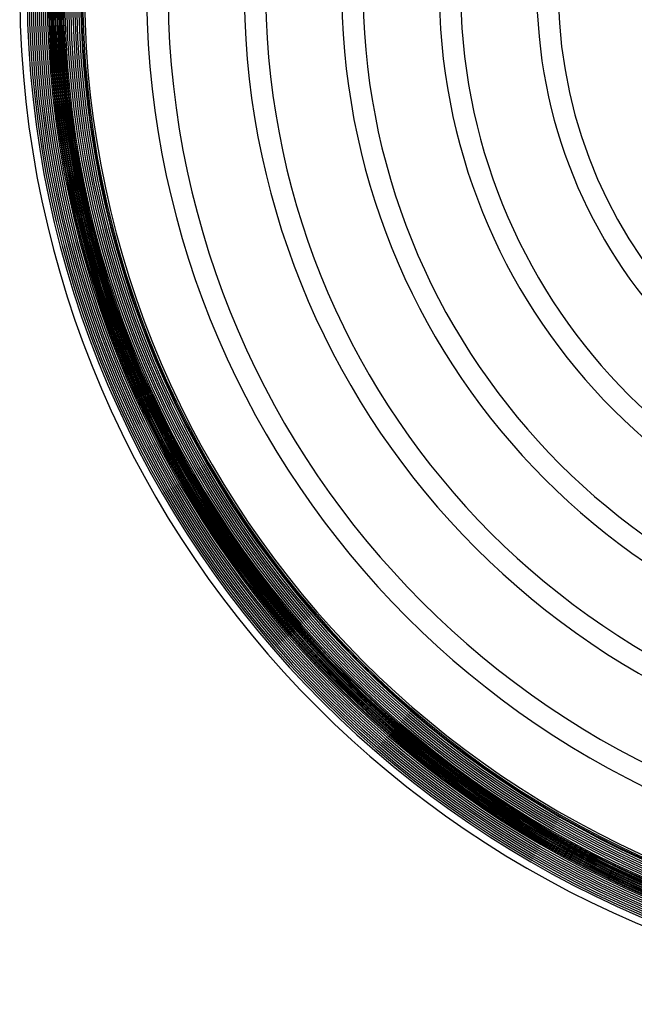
# Model space of a CAD drawing. Header units: millimetres. Extents: x -232 to 232, y -232 to 232.
# Tile 1 of 66: x -190 to -75, y -190 to -6. Entities that reach past the tile are written whole.
import ezdxf

# ---------------------------------------------------------------- set-up
doc = ezdxf.new("R2010")
doc.units = ezdxf.units.MM
doc.layers.add('HIDDEN', color=7, linetype='Continuous')
doc.layers.add('THICK', color=7, linetype='Continuous')

msp = doc.modelspace()

# ---------------------------------------------------------------- linework, layer by layer
at = {"layer": 'HIDDEN'}
for radius, start, end in [(184.62, 180, 0), (184.25, 180, 0), (183.88, 180, 0), (183.5, 180, 0), (183.12, 180, 0), (182.75, 180, 0), (182.38, 180, 0), (182, 180, 0), (181.62, 180, 0), (181.25, 180, 0), (180.88, 180, 0), (180.5, 180, 0), (180.12, 180, 0), (179.75, 180, 0), (179.38, 180, 0), (179, 180, 0), (178.62, 180, 0), (178.25, 180, 0), (182.25, 180.4921, 269.5079), (181.88, 180.4908, 269.5092)]:
    msp.add_arc((0, 0), radius, start, end, dxfattribs=at)
at = {"layer": 'THICK'}
for radius, start, end in [(182.5, 180, 0), (188.62, 180.5092, 269.4908), (188.25, 180.5084, 269.4916), (187.88, 180.5076, 269.4924), (187.5, 180.5068, 269.4932), (187.12, 180.5059, 269.4941), (186.75, 180.505, 269.495), (186.38, 180.5041, 269.4959), (186, 180.5032, 269.4969), (185.62, 180.5022, 269.4979), (185.25, 180.5011, 269.4989), (184.88, 180.5001, 269.4999), (184.5, 180.4991, 269.5009), (184.12, 180.498, 269.502), (183.75, 180.4968, 269.5031), (183.38, 180.4957, 269.5043), (183, 180.4946, 269.5054), (182.62, 180.4933, 269.5067), (190, 180.6023, 269.3977), (178.5, 180.6412, 269.3588), (177.88, 180.6442, 269.3558), (166.25, 180.6884, 269.3116), (162.25, 180.7054, 269.2946), (148, 180.7733, 269.2267), (144, 180.7948, 269.2052), (129.75, 180.8821, 269.1179), (125.75, 180.9102, 269.0898), (111.5, 181.0265, 268.9735), (107.5, 181.0647, 268.9353), (93.25, 181.2274, 268.7726), (89.25, 181.2824, 268.7176)]:
    msp.add_arc((0, 0), radius, start, end, dxfattribs=at)

doc.saveas('drawing.dxf')
